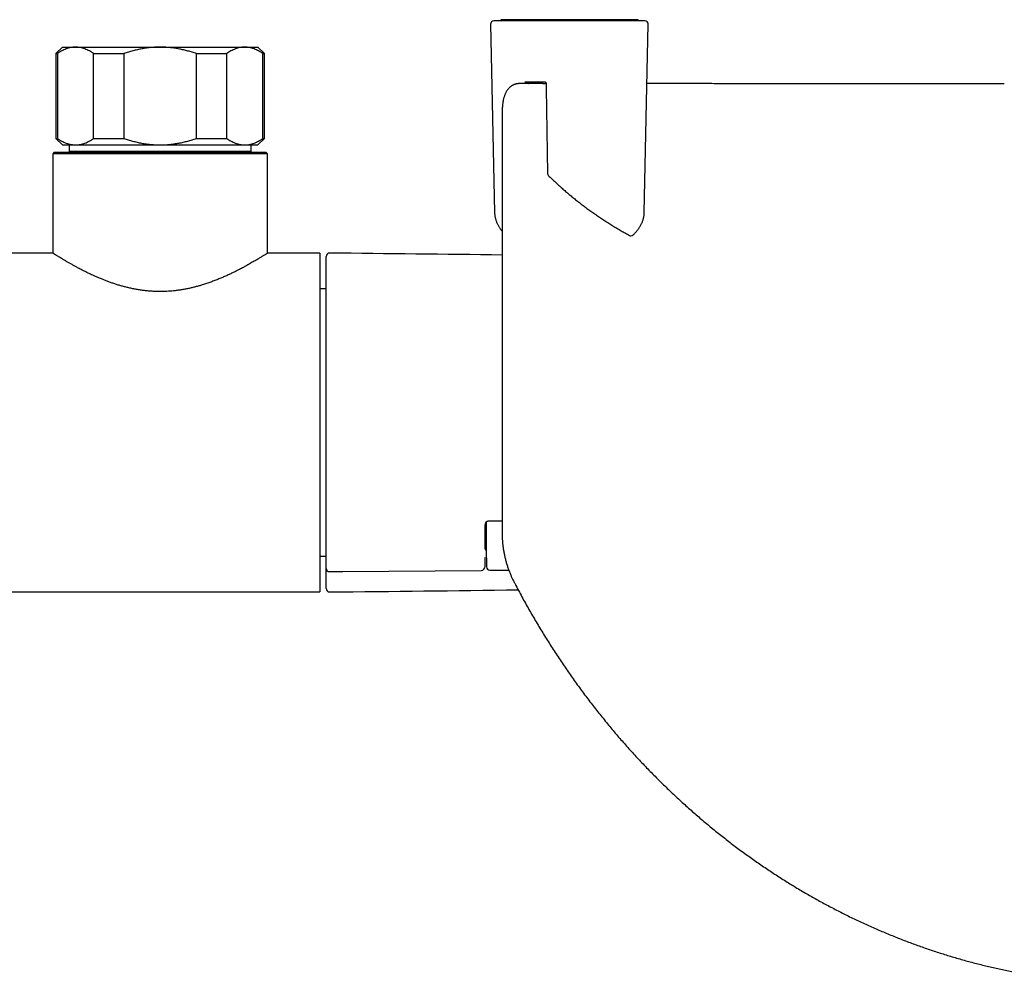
# Model space of a CAD drawing. Header units: millimetres. Extents: x 8 to 1128, y 12 to 2387.
# Tile 39 of 90: x 559 to 710, y 1045 to 1193. Entities that reach past the tile are written whole.
import ezdxf

# ---------------------------------------------------------------- set-up
doc = ezdxf.new("R2010")
doc.units = ezdxf.units.MM

msp = doc.modelspace()

# ---------------------------------------------------------------- linework, layer by layer
at = {"color": 7, "linetype": 'Continuous', "lineweight": 30}
for p, q in [((630.93, 1192.79), (631.54, 1163.9)), ((654.62, 1193.3), (631.43, 1193.3)), ((632.48, 1193.5), (632.48, 1193.37)), ((632.48, 1193.37), (632.57, 1193.3)), ((653.5, 1193.3), (653.58, 1193.37)), ((653.58, 1193.37), (653.58, 1193.5)), ((654.51, 1163.9), (655.12, 1192.79)), ((565.19, 1189.29), (564.19, 1188.29)), ((564.19, 1188.29), (564.19, 1175.29)), ((564.19, 1188.29), (564.42, 1188.29)), ((564.42, 1188.29), (564.42, 1175.29)), ((565.19, 1189.29), (567.2, 1189.29)), ((567.2, 1189.29), (580.19, 1189.29)), ((569.98, 1188.29), (574.62, 1188.29)), ((569.98, 1175.29), (569.98, 1188.29)), ((574.62, 1188.29), (574.62, 1175.29)), ((580.19, 1189.29), (593.18, 1189.29)), ((585.76, 1188.29), (590.4, 1188.29)), ((585.76, 1175.29), (585.76, 1188.29)), ((590.4, 1188.29), (590.4, 1175.29)), ((593.18, 1189.29), (595.19, 1189.29)), ((596.19, 1188.29), (595.19, 1189.29)), ((595.97, 1175.29), (595.97, 1188.29)), ((595.97, 1188.29), (596.19, 1188.29)), ((596.19, 1175.29), (596.19, 1188.29)), ((635.12, 1183.67), (635.11, 1183.67)), ((636.18, 1183.95), (639.23, 1183.95)), ((638.95, 1183.69), (639.2, 1183.69)), ((639.2, 1183.69), (639.12, 1183.68)), ((639.32, 1183.93), (639.34, 1183.93)), ((564.19, 1175.29), (565.19, 1174.29)), ((564.19, 1175.29), (564.42, 1175.29)), ((569.98, 1175.29), (574.62, 1175.29)), ((585.76, 1175.29), (590.4, 1175.29)), ((595.19, 1174.29), (596.19, 1175.29)), ((595.97, 1175.29), (596.19, 1175.29)), ((563.94, 1173.19), (563.69, 1172.94)), ((563.94, 1173.19), (580.19, 1173.19)), ((565.19, 1174.29), (567.2, 1174.29)), ((566.23, 1174.29), (566.23, 1173.29)), ((580.19, 1173.29), (566.23, 1173.29)), ((567.2, 1174.29), (580.19, 1174.29)), ((570.44, 1173.29), (570.44, 1173.19)), ((580.19, 1174.29), (593.18, 1174.29)), ((594.15, 1173.29), (580.19, 1173.29)), ((580.19, 1173.19), (596.44, 1173.19)), ((589.94, 1173.19), (589.94, 1173.29)), ((593.18, 1174.29), (595.19, 1174.29)), ((594.15, 1173.29), (594.15, 1174.29)), ((596.69, 1172.94), (596.44, 1173.19)), ((563.69, 1172.94), (563.69, 1157.69)), ((580.19, 1172.94), (563.69, 1172.94)), ((596.69, 1172.94), (580.19, 1172.94)), ((596.69, 1157.69), (596.69, 1172.94)), ((654.51, 1163.9), (654.51, 1163.9)), ((563.69, 1157.69), (517.75, 1157.69)), ((604.69, 1157.69), (596.69, 1157.69)), ((604.69, 1157.69), (604.69, 1105.69)), ((605.69, 1117.01), (605.69, 1157.19)), ((605.69, 1152.19), (604.69, 1152.19)), ((605.69, 1114.16), (605.69, 1115.61)), ((630.11, 1112.3), (630.11, 1115.98)), ((630.29, 1115.55), (630.29, 1116.48)), ((630.29, 1110.95), (630.29, 1115.55)), ((605.69, 1109.33), (605.69, 1114.03)), ((604.69, 1111.19), (605.69, 1111.19)), ((630.08, 1109.6), (630.09, 1110.91)), ((630.09, 1110.91), (630.09, 1110.92)), ((630.29, 1110.95), (630.31, 1109.55)), ((630.29, 1110.95), (630.29, 1110.95)), ((605.69, 1109.32), (605.69, 1109.33)), ((605.69, 1106.2), (605.69, 1109.3)), ((630.81, 1109.06), (633.7, 1109.06)), ((523.43, 1105.69), (604.69, 1105.69))]:
    msp.add_line(p, q, dxfattribs=at)
at = {"color": 7, "linetype": 'Continuous', "lineweight": 30, "flags": 128}
for points in [[(639.44, 1183.79), (639.45, 1183.01), (639.68, 1169.91)], [(606.2, 1108.81), (608.25, 1108.83), (629.48, 1109.01)]]:
    msp.add_lwpolyline(points, dxfattribs=at)
at = {"color": 7, "linetype": 'Continuous', "lineweight": 30}
for centre, radius, start, end in [((631.43, 1192.8), 0.5, 90, 181.2035), ((654.62, 1192.8), 0.5, 358.7796, 90), ((640.18, 1169.92), 0.5, 181.0152, 225.4771), ((652.47, 1160.84), 0.5, 241.2414, 270), ((652.47, 1160.84), 0.5, 270, 313.2463), ((606.19, 1157.19), 0.5, 89.4419, 180), ((506.36, -9091.83), 10250, 89.29379, 89.441933), ((629.48, 1109.61), 0.6, 270.4758, 359.2804), ((630.81, 1109.56), 0.5, 180.7133, 270), ((606.19, 1109.31), 0.5, 180, 270.4843), ((606.19, 1106.2), 0.5, 180, 270.5581), ((506.36, 11355.21), 10250, 270.558067, 270.719927)]:
    msp.add_arc(centre, radius, start, end, dxfattribs=at)
msp.add_ellipse((630.71, 1112.3), major_axis=(0.6, 0), ratio=0.70708, start_param=3.141593, end_param=3.936624, dxfattribs=at)
for points, knots in [([(632.49, 1193.37), (632.49, 1193.37), (632.48, 1193.37), (632.5, 1193.37), (632.53, 1193.38), (632.58, 1193.38), (632.65, 1193.38), (632.73, 1193.39), (632.84, 1193.39), (632.98, 1193.39), (633.16, 1193.39), (633.36, 1193.39), (633.58, 1193.39), (633.78, 1193.39), (634, 1193.39), (634.23, 1193.39), (634.48, 1193.39), (634.74, 1193.39), (635.03, 1193.39), (635.32, 1193.39), (635.63, 1193.39), (635.94, 1193.39), (636.27, 1193.39), (636.61, 1193.39), (636.95, 1193.4), (637.29, 1193.4), (637.64, 1193.4), (638, 1193.4), (638.35, 1193.4), (638.71, 1193.4), (639.08, 1193.4), (639.46, 1193.4), (639.84, 1193.4), (640.24, 1193.4), (640.64, 1193.4), (641.04, 1193.4), (641.43, 1193.4), (641.83, 1193.4), (642.22, 1193.4), (642.65, 1193.4), (643.12, 1193.4), (643.62, 1193.4), (644.13, 1193.4), (644.63, 1193.4), (645.12, 1193.4), (645.61, 1193.4), (646.09, 1193.4), (646.57, 1193.4), (647.03, 1193.4), (647.48, 1193.4), (647.92, 1193.4), (648.32, 1193.4), (648.68, 1193.4), (649, 1193.4), (649.31, 1193.39), (649.62, 1193.39), (649.91, 1193.39), (650.19, 1193.39), (650.46, 1193.39), (650.74, 1193.39), (651.01, 1193.39), (651.27, 1193.39), (651.52, 1193.39), (651.77, 1193.39), (652.03, 1193.39), (652.28, 1193.39), (652.5, 1193.39), (652.71, 1193.39), (652.89, 1193.39), (653.06, 1193.39), (653.2, 1193.39), (653.32, 1193.39), (653.41, 1193.38), (653.49, 1193.38), (653.54, 1193.38), (653.58, 1193.37), (653.58, 1193.37), (653.58, 1193.37)], [0, 0, 0, 0, 0.006024, 0.019695, 0.033382, 0.047022, 0.060678, 0.074351, 0.088039, 0.105083, 0.12216, 0.142702, 0.156558, 0.170432, 0.183899, 0.197385, 0.211084, 0.224752, 0.238441, 0.252099, 0.265127, 0.278177, 0.291249, 0.304344, 0.316419, 0.328513, 0.340627, 0.352764, 0.364105, 0.375465, 0.386872, 0.3983, 0.409787, 0.421297, 0.432857, 0.44444, 0.455446, 0.466473, 0.477522, 0.488592, 0.502436, 0.516324, 0.530271, 0.544261, 0.55831, 0.572402, 0.58638, 0.600399, 0.614454, 0.628548, 0.642676, 0.65684, 0.668056, 0.679288, 0.690557, 0.701842, 0.713171, 0.724516, 0.735895, 0.747289, 0.759949, 0.772628, 0.785324, 0.798038, 0.813537, 0.829064, 0.844634, 0.86026, 0.875757, 0.891279, 0.906838, 0.922448, 0.937944, 0.953463, 0.969018, 0.984621, 1, 1, 1, 1]), ([(653.58, 1193.5), (653.58, 1193.5), (653.58, 1193.5), (653.57, 1193.5), (653.53, 1193.5), (653.48, 1193.5), (653.41, 1193.5), (653.31, 1193.5), (653.2, 1193.5), (653.07, 1193.5), (652.92, 1193.5), (652.75, 1193.5), (652.56, 1193.5), (652.35, 1193.5), (652.12, 1193.5), (651.87, 1193.5), (651.6, 1193.5), (651.32, 1193.5), (651.04, 1193.5), (650.74, 1193.5), (650.43, 1193.5), (650.11, 1193.5), (649.78, 1193.5), (649.45, 1193.5), (649.11, 1193.5), (648.76, 1193.5), (648.41, 1193.5), (648.06, 1193.5), (647.7, 1193.5), (647.3, 1193.5), (646.86, 1193.5), (646.36, 1193.5), (645.85, 1193.5), (645.33, 1193.5), (644.81, 1193.5), (644.33, 1193.5), (643.89, 1193.5), (643.5, 1193.5), (643.11, 1193.5), (642.73, 1193.5), (642.35, 1193.5), (641.98, 1193.5), (641.61, 1193.5), (641.24, 1193.5), (640.87, 1193.5), (640.51, 1193.5), (640.15, 1193.5), (639.77, 1193.5), (639.38, 1193.5), (638.98, 1193.5), (638.59, 1193.5), (638.21, 1193.5), (637.85, 1193.5), (637.5, 1193.5), (637.17, 1193.5), (636.85, 1193.5), (636.54, 1193.5), (636.24, 1193.5), (635.94, 1193.5), (635.66, 1193.5), (635.39, 1193.5), (635.13, 1193.5), (634.88, 1193.5), (634.62, 1193.5), (634.37, 1193.5), (634.14, 1193.5), (633.92, 1193.5), (633.72, 1193.5), (633.53, 1193.5), (633.36, 1193.5), (633.19, 1193.5), (633.03, 1193.5), (632.88, 1193.5), (632.75, 1193.5), (632.65, 1193.5), (632.57, 1193.5), (632.52, 1193.5), (632.49, 1193.5), (632.49, 1193.5), (632.49, 1193.5)], [0, 0, 0, 0, 0.005081, 0.019732, 0.034403, 0.049094, 0.063724, 0.078376, 0.093049, 0.107744, 0.122374, 0.137029, 0.151707, 0.166413, 0.181507, 0.19617, 0.210858, 0.225112, 0.238673, 0.252256, 0.265862, 0.279493, 0.292003, 0.304534, 0.317087, 0.329662, 0.34129, 0.352936, 0.364603, 0.376291, 0.390908, 0.40557, 0.420672, 0.435826, 0.450625, 0.465475, 0.476213, 0.48697, 0.497748, 0.508547, 0.518892, 0.529255, 0.539636, 0.550035, 0.56038, 0.570741, 0.58112, 0.591515, 0.603931, 0.616189, 0.628472, 0.640354, 0.652259, 0.663837, 0.675434, 0.686914, 0.698426, 0.709955, 0.721533, 0.733128, 0.744771, 0.75643, 0.768118, 0.781173, 0.794247, 0.80734, 0.820451, 0.833504, 0.846573, 0.859659, 0.872761, 0.889136, 0.90557, 0.922033, 0.938554, 0.95493, 0.97136, 0.987817, 1, 1, 1, 1]), ([(567.2, 1189.29), (567.17, 1189.29), (567.02, 1189.29), (566.77, 1189.27), (566.43, 1189.22), (566.09, 1189.13), (565.76, 1189.02), (565.42, 1188.88), (565.08, 1188.71), (564.75, 1188.51), (564.53, 1188.36), (564.42, 1188.29)], [0, 0, 0, 0, 0.034085, 0.152699, 0.271315, 0.390844, 0.510376, 0.632431, 0.75449, 0.877243, 1, 1, 1, 1]), ([(569.98, 1188.29), (569.87, 1188.36), (569.65, 1188.51), (569.32, 1188.71), (568.98, 1188.88), (568.63, 1189.02), (568.28, 1189.14), (567.92, 1189.23), (567.56, 1189.28), (567.32, 1189.29), (567.2, 1189.29)], [0, 0, 0, 0, 0.122973, 0.245942, 0.369581, 0.493217, 0.619375, 0.745529, 0.872765, 1, 1, 1, 1]), ([(580.19, 1189.29), (579.96, 1189.29), (579.49, 1189.28), (578.8, 1189.23), (578.1, 1189.15), (577.4, 1189.04), (576.7, 1188.89), (576, 1188.72), (575.31, 1188.52), (574.85, 1188.37), (574.62, 1188.29)], [0, 0, 0, 0, 0.122618, 0.245238, 0.368878, 0.492521, 0.618996, 0.745475, 0.872735, 1, 1, 1, 1]), ([(585.76, 1188.29), (585.54, 1188.36), (585.12, 1188.51), (584.46, 1188.7), (583.81, 1188.86), (583.14, 1189.01), (582.46, 1189.12), (581.76, 1189.21), (581.07, 1189.27), (580.54, 1189.29), (580.25, 1189.29), (580.19, 1189.29)], [0, 0, 0, 0, 0.119246, 0.238489, 0.358338, 0.478183, 0.600299, 0.722411, 0.845493, 0.968574, 1, 1, 1, 1]), ([(593.18, 1189.29), (593.15, 1189.29), (593, 1189.29), (592.75, 1189.27), (592.41, 1189.22), (592.07, 1189.13), (591.74, 1189.02), (591.4, 1188.88), (591.06, 1188.71), (590.73, 1188.51), (590.51, 1188.36), (590.4, 1188.29)], [0, 0, 0, 0, 0.0340845, 0.152699, 0.2713147, 0.3908442, 0.5103765, 0.6324315, 0.7544901, 0.8772433, 1, 1, 1, 1]), ([(595.97, 1188.29), (595.85, 1188.36), (595.63, 1188.51), (595.3, 1188.71), (594.96, 1188.88), (594.61, 1189.02), (594.26, 1189.14), (593.9, 1189.23), (593.54, 1189.28), (593.3, 1189.29), (593.18, 1189.29)], [0, 0, 0, 0, 0.122973, 0.245942, 0.369581, 0.493217, 0.619375, 0.745529, 0.872765, 1, 1, 1, 1]), ([(635.12, 1183.68), (635.11, 1183.68), (635.07, 1183.68), (634.98, 1183.66), (634.84, 1183.64), (634.7, 1183.6), (634.56, 1183.56), (634.43, 1183.51), (634.32, 1183.45), (634.2, 1183.38), (634.09, 1183.31), (633.97, 1183.22), (633.86, 1183.13), (633.75, 1183.02), (633.65, 1182.91), (633.55, 1182.79), (633.46, 1182.66), (633.37, 1182.52), (633.29, 1182.37), (633.21, 1182.21), (633.13, 1182.05), (633.06, 1181.87), (633, 1181.68), (632.94, 1181.49), (632.89, 1181.29), (632.85, 1181.08), (632.81, 1180.87), (632.78, 1180.65), (632.75, 1180.42), (632.73, 1180.21), (632.72, 1180.01), (632.71, 1179.79), (632.7, 1179.51), (632.7, 1179.13), (632.7, 1178.62), (632.7, 1177.9), (632.7, 1177.01), (632.7, 1175.86), (632.7, 1157.5), (632.7, 1138.39), (632.7, 1119.21), (632.7, 1117.22), (632.7, 1116.11), (632.7, 1115.38), (632.7, 1114.88), (632.7, 1114.52), (632.7, 1114.25), (632.71, 1114), (632.72, 1113.77), (632.73, 1113.54), (632.75, 1113.31), (632.77, 1113.08), (632.8, 1112.83), (632.83, 1112.57), (632.87, 1112.31), (632.91, 1112.04), (632.95, 1111.78), (633.01, 1111.52), (633.06, 1111.25), (633.12, 1110.99), (633.19, 1110.72), (633.26, 1110.46), (633.33, 1110.19), (633.41, 1109.93), (633.49, 1109.67), (633.57, 1109.41), (633.66, 1109.16), (633.75, 1108.91), (633.85, 1108.66), (633.95, 1108.41), (634.05, 1108.18), (634.15, 1107.96), (634.25, 1107.75), (634.36, 1107.52), (634.49, 1107.28), (634.64, 1106.99), (634.92, 1106.46), (635.33, 1105.68), (635.86, 1104.7), (636.4, 1103.73), (636.94, 1102.76), (637.5, 1101.8), (638.06, 1100.85), (638.63, 1099.9), (639.21, 1098.96), (639.79, 1098.03), (640.38, 1097.1), (640.98, 1096.18), (641.58, 1095.27), (642.2, 1094.36), (642.82, 1093.46), (643.44, 1092.56), (644.07, 1091.68), (644.71, 1090.8), (645.36, 1089.93), (646.01, 1089.07), (646.67, 1088.21), (647.34, 1087.36), (648.01, 1086.52), (648.69, 1085.68), (649.37, 1084.86), (650.06, 1084.04), (650.75, 1083.23), (651.45, 1082.43), (652.16, 1081.64), (652.87, 1080.85), (653.59, 1080.07), (654.32, 1079.3), (655.05, 1078.54), (655.79, 1077.78), (656.53, 1077.03), (657.28, 1076.29), (658.04, 1075.56), (658.8, 1074.83), (659.56, 1074.11), (660.33, 1073.41), (661.1, 1072.71), (661.88, 1072.02), (662.67, 1071.34), (663.45, 1070.66), (664.25, 1070), (665.05, 1069.34), (665.85, 1068.69), (666.65, 1068.05), (667.47, 1067.42), (668.28, 1066.8), (669.1, 1066.18), (669.93, 1065.58), (670.75, 1064.98), (671.59, 1064.4), (672.42, 1063.82), (673.26, 1063.25), (674.1, 1062.69), (674.95, 1062.13), (675.8, 1061.59), (676.66, 1061.05), (677.51, 1060.53), (678.38, 1060.01), (679.24, 1059.5), (680.11, 1059), (680.98, 1058.52), (681.85, 1058.03), (682.73, 1057.56), (683.6, 1057.1), (684.49, 1056.65), (685.37, 1056.2), (686.26, 1055.76), (687.16, 1055.34), (688.05, 1054.92), (688.96, 1054.51), (689.86, 1054.1), (690.76, 1053.71), (691.67, 1053.33), (692.58, 1052.96), (693.49, 1052.59), (694.4, 1052.23), (695.32, 1051.89), (696.24, 1051.55), (697.16, 1051.22), (698.08, 1050.9), (699, 1050.59), (699.92, 1050.29), (700.84, 1050), (701.77, 1049.72), (702.7, 1049.45), (703.63, 1049.18), (704.56, 1048.93), (705.5, 1048.68), (706.43, 1048.45), (707.37, 1048.22), (708.31, 1048), (709.25, 1047.79), (710.19, 1047.59), (711.14, 1047.4), (712.08, 1047.22), (713.03, 1047.04), (713.97, 1046.88), (714.92, 1046.72), (715.87, 1046.58), (716.82, 1046.44), (717.77, 1046.31), (718.72, 1046.2), (719.67, 1046.09), (720.62, 1045.99), (721.57, 1045.9), (722.52, 1045.82), (723.48, 1045.74), (724.43, 1045.68), (725.39, 1045.63), (726.35, 1045.58), (727.3, 1045.55), (728.25, 1045.52), (729.2, 1045.5), (730.15, 1045.5), (731.1, 1045.5), (732.06, 1045.51), (733.01, 1045.53), (733.97, 1045.55), (734.92, 1045.59), (735.87, 1045.64), (736.82, 1045.69), (737.77, 1045.76), (738.72, 1045.83), (739.67, 1045.91), (740.62, 1046.01), (741.57, 1046.11), (742.51, 1046.22), (743.46, 1046.34), (744.41, 1046.47), (745.36, 1046.6), (746.3, 1046.75), (747.25, 1046.91), (748.2, 1047.07), (749.14, 1047.25), (750.09, 1047.43), (751.03, 1047.63), (751.97, 1047.83), (752.91, 1048.04), (753.85, 1048.26), (754.78, 1048.49), (755.72, 1048.73), (756.65, 1048.97), (757.58, 1049.23), (758.51, 1049.5), (759.44, 1049.77), (760.36, 1050.05), (761.29, 1050.34), (762.21, 1050.65), (763.12, 1050.95), (764.04, 1051.27), (764.95, 1051.6), (765.87, 1051.94), (766.78, 1052.28), (767.69, 1052.64), (768.59, 1053), (769.5, 1053.38), (770.4, 1053.76), (771.3, 1054.15), (772.2, 1054.55), (773.09, 1054.96), (773.99, 1055.38), (774.87, 1055.81), (775.76, 1056.24), (776.64, 1056.69), (777.52, 1057.14), (778.4, 1057.6), (779.27, 1058.07), (780.14, 1058.55), (781.01, 1059.04), (781.87, 1059.54), (782.73, 1060.05), (783.59, 1060.56), (784.44, 1061.09), (785.3, 1061.62), (786.15, 1062.17), (786.99, 1062.72), (787.83, 1063.28), (788.66, 1063.84), (789.5, 1064.42), (790.32, 1065.01), (791.15, 1065.6), (791.97, 1066.2), (792.78, 1066.81), (793.59, 1067.43), (794.4, 1068.06), (795.2, 1068.69), (796, 1069.34), (796.79, 1069.99), (797.58, 1070.65), (798.36, 1071.32), (799.14, 1072), (799.92, 1072.68), (800.69, 1073.38), (801.45, 1074.08), (802.21, 1074.79), (802.97, 1075.51), (803.72, 1076.24), (804.46, 1076.98), (805.2, 1077.72), (805.94, 1078.47), (806.66, 1079.23), (807.39, 1080), (808.1, 1080.77), (808.81, 1081.56), (809.52, 1082.35), (810.22, 1083.14), (810.91, 1083.95), (811.6, 1084.77), (812.28, 1085.59), (812.96, 1086.42), (813.63, 1087.26), (814.29, 1088.1), (814.95, 1088.96), (815.6, 1089.82), (816.25, 1090.68), (816.88, 1091.56), (817.52, 1092.44), (818.14, 1093.33), (818.76, 1094.22), (819.37, 1095.12), (819.97, 1096.03), (820.57, 1096.95), (821.16, 1097.87), (821.74, 1098.8), (822.31, 1099.73), (822.88, 1100.67), (823.44, 1101.62), (824, 1102.58), (824.54, 1103.54), (825.08, 1104.51), (825.61, 1105.48), (826.05, 1106.3), (826.35, 1106.89), (826.54, 1107.23), (826.67, 1107.49), (826.79, 1107.73), (826.89, 1107.95), (826.99, 1108.17), (827.09, 1108.4), (827.18, 1108.63), (827.28, 1108.88), (827.37, 1109.13), (827.46, 1109.38), (827.55, 1109.63), (827.63, 1109.89), (827.7, 1110.15), (827.78, 1110.41), (827.85, 1110.67), (827.91, 1110.93), (827.97, 1111.2), (828.03, 1111.46), (828.08, 1111.72), (828.13, 1111.99), (828.17, 1112.25), (828.21, 1112.51), (828.24, 1112.77), (828.27, 1113.03), (828.3, 1113.28), (828.31, 1113.51), (828.33, 1113.73), (828.34, 1113.95), (828.34, 1114.18), (828.35, 1114.43), (828.35, 1114.73), (828.35, 1115.11), (828.35, 1115.59), (828.35, 1116.77), (828.35, 1129.23), (828.35, 1145.77), (828.35, 1165.25), (828.34, 1173.71), (828.35, 1178.09), (828.35, 1178.87), (828.35, 1179.34), (828.34, 1179.68), (828.33, 1179.96), (828.32, 1180.19), (828.3, 1180.39), (828.28, 1180.57), (828.25, 1180.76), (828.22, 1180.96), (828.18, 1181.17), (828.13, 1181.38), (828.08, 1181.58), (828.02, 1181.77), (827.95, 1181.96), (827.87, 1182.14), (827.79, 1182.31), (827.71, 1182.47), (827.61, 1182.63), (827.51, 1182.77), (827.41, 1182.9), (827.3, 1183.02), (827.18, 1183.13), (827.07, 1183.23), (826.94, 1183.32), (826.82, 1183.4), (826.69, 1183.47), (826.56, 1183.53), (826.44, 1183.57), (826.34, 1183.61), (826.25, 1183.63), (826.15, 1183.65), (826.08, 1183.66), (826.03, 1183.67), (826.02, 1183.67)], [0, 0, 0, 0, 0.0000166, 0.0005254, 0.0010153, 0.0015407, 0.0020484, 0.0025419, 0.0029684, 0.0034108, 0.0039161, 0.0044288, 0.0049509, 0.0054831, 0.0060261, 0.0065778, 0.0071441, 0.0077318, 0.0083354, 0.0089552, 0.0095902, 0.0102388, 0.0108987, 0.0115674, 0.0122422, 0.0129205, 0.013587, 0.0142538, 0.014921, 0.0155892, 0.0161308, 0.0166651, 0.0174566, 0.0184035, 0.0198624, 0.0217576, 0.0243637, 0.0272626, 0.0313723, 0.1773565, 0.1865402, 0.191261, 0.1939456, 0.1958691, 0.1972993, 0.198106, 0.1988268, 0.1994911, 0.2001056, 0.2006869, 0.2012435, 0.2018339, 0.2024823, 0.203122, 0.2037605, 0.2043986, 0.2050383, 0.2056703, 0.2063047, 0.2069398, 0.2075745, 0.2082082, 0.20884, 0.2094693, 0.2100955, 0.2107181, 0.2113385, 0.2119572, 0.212578, 0.213199, 0.2138172, 0.2143617, 0.2149256, 0.2155142, 0.2161615, 0.2169058, 0.2178782, 0.2206036, 0.2233246, 0.2260398, 0.2287493, 0.231453, 0.2341508, 0.2368426, 0.2395285, 0.2422089, 0.2448806, 0.2475487, 0.2502126, 0.2528712, 0.2555235, 0.2581688, 0.260806, 0.2634343, 0.2660526, 0.2686769, 0.2712923, 0.2738991, 0.2764978, 0.2790886, 0.2816719, 0.2842481, 0.2868175, 0.2893805, 0.2919373, 0.2944885, 0.2970342, 0.2995748, 0.3021107, 0.3046423, 0.3071697, 0.3096935, 0.3122141, 0.3147225, 0.3172234, 0.3197172, 0.3222042, 0.3246851, 0.3271601, 0.3296298, 0.3320946, 0.3345547, 0.337, 0.3394411, 0.3418792, 0.3443131, 0.3467417, 0.3491639, 0.3515787, 0.353985, 0.3563819, 0.358769, 0.361167, 0.3635569, 0.3659389, 0.3683136, 0.3706812, 0.3730422, 0.375397, 0.377746, 0.3800894, 0.3824279, 0.3847616, 0.387091, 0.3894165, 0.3917384, 0.3940572, 0.3963731, 0.3986867, 0.4009982, 0.4033081, 0.4056097, 0.4078944, 0.4101813, 0.4124687, 0.4147545, 0.4170368, 0.4193142, 0.4215851, 0.4238478, 0.4261008, 0.4283433, 0.4305946, 0.4328439, 0.4350893, 0.4373314, 0.4395703, 0.4418066, 0.4440404, 0.4462722, 0.4485024, 0.4507312, 0.4529586, 0.455183, 0.4574043, 0.4596231, 0.4618397, 0.4640544, 0.4662676, 0.4684798, 0.4706912, 0.4729022, 0.4751133, 0.4773072, 0.4795079, 0.4817134, 0.483922, 0.4861316, 0.4883402, 0.4905454, 0.4927455, 0.4949386, 0.4971228, 0.4993057, 0.5015073, 0.503707, 0.5059049, 0.5081017, 0.5102974, 0.5124926, 0.5146876, 0.5168827, 0.5190782, 0.5212744, 0.5234716, 0.5256703, 0.5278707, 0.5300732, 0.5322782, 0.534486, 0.536697, 0.5389115, 0.5411299, 0.5433527, 0.5455742, 0.5477916, 0.5500141, 0.5522412, 0.554472, 0.5567059, 0.5589421, 0.5611799, 0.5634186, 0.5656575, 0.5678938, 0.5701345, 0.5723802, 0.5746282, 0.5768789, 0.5791328, 0.5813902, 0.5836516, 0.5859174, 0.588188, 0.5904637, 0.5927465, 0.5950367, 0.5973289, 0.5996234, 0.6019205, 0.6042206, 0.6065241, 0.6088312, 0.6111424, 0.613458, 0.6157783, 0.6181037, 0.6204345, 0.6227711, 0.6251139, 0.6274632, 0.6298193, 0.6321826, 0.6345534, 0.636932, 0.639306, 0.6416811, 0.6440654, 0.6464579, 0.6488574, 0.6512627, 0.6536727, 0.6560861, 0.6585016, 0.6609187, 0.6633451, 0.6657818, 0.6682234, 0.6706705, 0.6731234, 0.6755824, 0.6780481, 0.6805208, 0.6830009, 0.6854894, 0.6879886, 0.6904916, 0.6929989, 0.6955106, 0.6980273, 0.7005491, 0.7030765, 0.7056098, 0.7081492, 0.7106952, 0.7132481, 0.7158081, 0.7183756, 0.7209511, 0.7235347, 0.7261269, 0.7287279, 0.7313373, 0.7339402, 0.7365519, 0.7391716, 0.7417983, 0.7444313, 0.7470696, 0.7497124, 0.7523588, 0.7550093, 0.7576719, 0.7603395, 0.7630125, 0.7656911, 0.7683758, 0.7710668, 0.7737645, 0.7764692, 0.7791804, 0.7818953, 0.7832551, 0.7840521, 0.7847548, 0.7853863, 0.7859683, 0.786515, 0.7870991, 0.787686, 0.7883039, 0.7889244, 0.7895446, 0.7901604, 0.7907736, 0.7913948, 0.7920174, 0.7926428, 0.7932722, 0.7939054, 0.7945356, 0.7951687, 0.7958044, 0.7964424, 0.7970824, 0.7977241, 0.7983671, 0.7990113, 0.7995878, 0.8001371, 0.8007097, 0.8013227, 0.8019907, 0.8027458, 0.8037831, 0.8050932, 0.8068123, 0.8135704, 0.908938, 0.9447009, 0.9759934, 0.9794162, 0.9812448, 0.9824519, 0.9833413, 0.9841091, 0.9848043, 0.9853279, 0.9858499, 0.9863783, 0.9870526, 0.9877265, 0.9884004, 0.9890765, 0.9897605, 0.9904249, 0.9910908, 0.9917529, 0.9924065, 0.9930468, 0.9936698, 0.9942728, 0.9948548, 0.9954155, 0.9959528, 0.9964908, 0.9970166, 0.9975329, 0.9980425, 0.9985481, 0.9988474, 0.9991594, 0.9994583, 0.9998725, 1, 1, 1, 1]), ([(638.4, 1183.71), (638.32, 1183.71), (638.15, 1183.71), (637.9, 1183.71), (637.64, 1183.72), (637.4, 1183.72), (637.18, 1183.72), (636.97, 1183.72), (636.77, 1183.72), (636.6, 1183.72), (636.44, 1183.72), (636.3, 1183.72), (636.19, 1183.72), (636.09, 1183.72), (636.01, 1183.72), (635.94, 1183.72), (635.88, 1183.72), (635.83, 1183.72), (635.8, 1183.72), (635.77, 1183.72), (635.76, 1183.72), (635.75, 1183.72), (635.74, 1183.72), (635.71, 1183.71), (635.66, 1183.71), (635.57, 1183.71), (635.47, 1183.71), (635.36, 1183.7), (635.26, 1183.69), (635.18, 1183.69), (635.13, 1183.68), (635.11, 1183.68)], [0, 0, 0, 0, 0.081025, 0.172594, 0.258735, 0.339448, 0.418178, 0.490946, 0.557749, 0.618587, 0.673459, 0.722364, 0.759334, 0.79197, 0.820273, 0.844244, 0.864182, 0.879162, 0.889183, 0.895116, 0.896715, 0.897608, 0.899095, 0.903888, 0.911126, 0.924934, 0.943492, 0.961425, 0.976234, 0.991044, 1, 1, 1, 1]), ([(636.71, 1183.72), (636.71, 1183.72), (636.73, 1183.75), (636.77, 1183.8), (636.83, 1183.85), (636.88, 1183.89), (636.94, 1183.92), (637, 1183.94), (637.05, 1183.95), (637.07, 1183.95)], [0, 0, 0, 0, 0.036172, 0.210204, 0.364735, 0.519266, 0.667287, 0.815346, 1, 1, 1, 1]), ([(639.44, 1183.63), (639.42, 1183.63), (639.31, 1183.65), (639.12, 1183.67), (638.87, 1183.7), (638.63, 1183.71), (638.47, 1183.71), (638.4, 1183.71)], [0, 0, 0, 0, 0.056717, 0.299796, 0.542875, 0.790247, 1, 1, 1, 1]), ([(639.23, 1183.95), (639.24, 1183.95), (639.27, 1183.95), (639.3, 1183.94), (639.32, 1183.93), (639.33, 1183.93), (639.33, 1183.93), (639.34, 1183.93)], [0, 0, 0, 0, 0.186577, 0.448525, 0.689062, 0.912186, 1, 1, 1, 1]), ([(639.32, 1183.94), (639.33, 1183.93), (639.34, 1183.93), (639.37, 1183.9), (639.4, 1183.87), (639.42, 1183.84), (639.43, 1183.82), (639.44, 1183.8), (639.44, 1183.79), (639.44, 1183.79)], [0, 0, 0, 0, 0.089947, 0.269213, 0.462318, 0.616066, 0.748892, 0.87145, 1, 1, 1, 1]), ([(709.78, 1183.65), (709.4, 1183.65), (708.48, 1183.65), (707.01, 1183.65), (705.37, 1183.65), (703.75, 1183.66), (702.12, 1183.66), (700.41, 1183.66), (698.6, 1183.66), (696.71, 1183.66), (694.83, 1183.66), (693.06, 1183.66), (691.38, 1183.66), (689.81, 1183.66), (688.25, 1183.66), (686.7, 1183.67), (685.16, 1183.67), (683.54, 1183.67), (681.84, 1183.67), (680.07, 1183.67), (678.31, 1183.67), (676.6, 1183.67), (674.93, 1183.68), (673.31, 1183.68), (671.71, 1183.68), (670.12, 1183.68), (668.56, 1183.68), (667.04, 1183.68), (665.57, 1183.68), (664.15, 1183.69), (662.75, 1183.69), (661.36, 1183.69), (660, 1183.69), (658.65, 1183.69), (657.33, 1183.69), (656.08, 1183.69), (655.29, 1183.7), (654.93, 1183.7)], [0, 0, 0, 0, 0.017751, 0.043428, 0.069166, 0.094967, 0.120832, 0.146763, 0.177409, 0.208149, 0.238986, 0.26992, 0.296246, 0.322644, 0.349117, 0.375663, 0.402282, 0.428976, 0.460531, 0.492188, 0.523948, 0.55581, 0.586183, 0.616647, 0.647202, 0.677848, 0.708584, 0.739408, 0.768551, 0.797768, 0.82706, 0.856424, 0.885859, 0.915362, 0.944931, 0.974566, 1, 1, 1, 1]), ([(564.42, 1175.29), (564.53, 1175.21), (564.75, 1175.07), (565.08, 1174.87), (565.42, 1174.7), (565.77, 1174.55), (566.12, 1174.44), (566.48, 1174.35), (566.84, 1174.3), (567.08, 1174.29), (567.2, 1174.29)], [0, 0, 0, 0, 0.122973, 0.245942, 0.369581, 0.493217, 0.619375, 0.745529, 0.872765, 1, 1, 1, 1]), ([(567.2, 1174.29), (567.23, 1174.29), (567.38, 1174.29), (567.63, 1174.31), (567.97, 1174.36), (568.31, 1174.45), (568.65, 1174.56), (568.98, 1174.7), (569.32, 1174.87), (569.65, 1175.07), (569.87, 1175.22), (569.98, 1175.29)], [0, 0, 0, 0, 0.034085, 0.152699, 0.271315, 0.390844, 0.510376, 0.632431, 0.75449, 0.877243, 1, 1, 1, 1]), ([(574.62, 1175.29), (574.84, 1175.21), (575.29, 1175.07), (575.96, 1174.87), (576.64, 1174.7), (577.33, 1174.55), (578.03, 1174.44), (578.75, 1174.35), (579.47, 1174.3), (579.95, 1174.29), (580.19, 1174.29)], [0, 0, 0, 0, 0.122973, 0.245942, 0.369581, 0.493217, 0.619375, 0.745529, 0.872765, 1, 1, 1, 1]), ([(580.19, 1174.29), (580.25, 1174.29), (580.54, 1174.29), (581.05, 1174.31), (581.72, 1174.36), (582.4, 1174.45), (583.07, 1174.56), (583.75, 1174.7), (584.42, 1174.87), (585.1, 1175.07), (585.54, 1175.21), (585.76, 1175.29)], [0, 0, 0, 0, 0.031426, 0.150353, 0.269282, 0.389133, 0.508986, 0.631385, 0.753788, 0.876892, 1, 1, 1, 1]), ([(590.4, 1175.29), (590.51, 1175.21), (590.73, 1175.07), (591.07, 1174.87), (591.41, 1174.7), (591.75, 1174.55), (592.1, 1174.44), (592.46, 1174.35), (592.82, 1174.3), (593.06, 1174.29), (593.18, 1174.29)], [0, 0, 0, 0, 0.1229729, 0.2459423, 0.3695815, 0.4932168, 0.6193748, 0.7455295, 0.8727654, 1, 1, 1, 1]), ([(593.18, 1174.29), (593.21, 1174.29), (593.36, 1174.29), (593.62, 1174.31), (593.95, 1174.36), (594.29, 1174.45), (594.63, 1174.56), (594.96, 1174.7), (595.3, 1174.87), (595.63, 1175.07), (595.86, 1175.22), (595.97, 1175.29)], [0, 0, 0, 0, 0.0340845, 0.152699, 0.2713147, 0.3908442, 0.5103765, 0.6324315, 0.7544901, 0.8772433, 1, 1, 1, 1]), ([(639.83, 1169.56), (639.86, 1169.53), (640.07, 1169.33), (640.44, 1168.97), (640.97, 1168.47), (641.5, 1167.99), (642.03, 1167.51), (642.58, 1167.04), (643.13, 1166.57), (643.69, 1166.11), (644.26, 1165.66), (644.83, 1165.21), (645.41, 1164.77), (646, 1164.34), (646.6, 1163.92), (647.2, 1163.5), (647.81, 1163.08), (648.42, 1162.68), (649.05, 1162.28), (649.68, 1161.88), (650.31, 1161.5), (650.96, 1161.12), (651.59, 1160.75), (652.02, 1160.52), (652.23, 1160.4)], [0, 0, 0, 0, 0.00918, 0.056447, 0.103733, 0.151022, 0.198311, 0.245599, 0.292884, 0.340163, 0.387435, 0.434698, 0.481949, 0.529193, 0.576457, 0.62374, 0.671041, 0.718357, 0.765687, 0.813029, 0.860379, 0.907738, 0.955101, 1, 1, 1, 1]), ([(631.54, 1163.9), (631.54, 1163.83), (631.54, 1163.7), (631.56, 1163.51), (631.59, 1163.31), (631.63, 1163.12), (631.68, 1162.92), (631.74, 1162.73), (631.8, 1162.53), (631.88, 1162.34), (631.97, 1162.15), (632.06, 1161.96), (632.17, 1161.78), (632.29, 1161.59), (632.41, 1161.41), (632.55, 1161.23), (632.64, 1161.11), (632.7, 1161.05), (632.7, 1161.05)], [0, 0, 0, 0, 0.064936, 0.13058, 0.196271, 0.262052, 0.327961, 0.394033, 0.460295, 0.526769, 0.593471, 0.660411, 0.727589, 0.795003, 0.862641, 0.930492, 0.998537, 1, 1, 1, 1]), ([(652.81, 1160.48), (652.84, 1160.51), (652.93, 1160.59), (653.08, 1160.74), (653.24, 1160.91), (653.39, 1161.09), (653.53, 1161.27), (653.67, 1161.45), (653.79, 1161.64), (653.9, 1161.83), (654.01, 1162.01), (654.1, 1162.21), (654.19, 1162.4), (654.26, 1162.59), (654.33, 1162.79), (654.39, 1162.98), (654.43, 1163.18), (654.47, 1163.37), (654.49, 1163.57), (654.51, 1163.75), (654.51, 1163.85), (654.51, 1163.9)], [0, 0, 0, 0, 0.0298986, 0.0860738, 0.1421939, 0.1982201, 0.2541345, 0.3099186, 0.3655546, 0.4210258, 0.4763175, 0.5314183, 0.5863206, 0.6410215, 0.6955233, 0.7498342, 0.8039681, 0.8579442, 0.9117871, 0.9655257, 1, 1, 1, 1]), ([(580.19, 1151.79), (579.99, 1151.79), (579.59, 1151.79), (578.98, 1151.82), (578.38, 1151.86), (577.78, 1151.93), (577.18, 1152.01), (576.57, 1152.11), (575.98, 1152.22), (575.4, 1152.35), (574.83, 1152.49), (574.28, 1152.63), (573.74, 1152.79), (573.21, 1152.96), (572.69, 1153.14), (572.17, 1153.33), (571.67, 1153.52), (571.15, 1153.72), (570.68, 1153.92), (570.25, 1154.11), (569.86, 1154.28), (569.49, 1154.46), (569.12, 1154.63), (568.76, 1154.81), (568.41, 1154.98), (568.07, 1155.16), (567.7, 1155.35), (567.3, 1155.57), (566.87, 1155.8), (566.45, 1156.03), (566.05, 1156.26), (565.68, 1156.48), (565.34, 1156.68), (565.02, 1156.87), (564.73, 1157.05), (564.48, 1157.2), (564.3, 1157.31), (564.15, 1157.4), (564.04, 1157.47), (563.94, 1157.53), (563.86, 1157.59), (563.79, 1157.63), (563.74, 1157.66), (563.71, 1157.68), (563.69, 1157.69), (563.69, 1157.69), (563.69, 1157.69)], [0, 0, 0, 0, 0.022565, 0.04513, 0.067895, 0.090661, 0.113824, 0.136987, 0.160338, 0.183689, 0.20621, 0.228731, 0.251388, 0.274045, 0.296956, 0.319867, 0.342894, 0.365921, 0.391495, 0.410808, 0.430121, 0.449495, 0.468869, 0.488427, 0.507985, 0.527606, 0.547228, 0.573572, 0.602151, 0.630839, 0.659583, 0.688765, 0.71801, 0.747723, 0.777511, 0.807454, 0.832977, 0.852337, 0.871696, 0.891155, 0.910614, 0.930393, 0.950171, 0.970063, 0.989954, 1, 1, 1, 1]), ([(596.69, 1157.69), (596.69, 1157.69), (596.69, 1157.69), (596.67, 1157.68), (596.63, 1157.65), (596.56, 1157.61), (596.47, 1157.55), (596.36, 1157.48), (596.22, 1157.4), (596.07, 1157.3), (595.9, 1157.2), (595.72, 1157.08), (595.51, 1156.96), (595.29, 1156.82), (595.04, 1156.68), (594.78, 1156.52), (594.49, 1156.36), (594.18, 1156.18), (593.84, 1155.99), (593.49, 1155.79), (593.14, 1155.6), (592.82, 1155.42), (592.51, 1155.26), (592.2, 1155.1), (591.84, 1154.92), (591.41, 1154.7), (590.9, 1154.46), (590.36, 1154.21), (589.8, 1153.96), (589.22, 1153.72), (588.61, 1153.48), (587.98, 1153.24), (587.33, 1153.01), (586.72, 1152.82), (586.14, 1152.65), (585.61, 1152.5), (585.07, 1152.37), (584.52, 1152.25), (583.96, 1152.13), (583.39, 1152.04), (582.81, 1151.95), (582.25, 1151.89), (581.72, 1151.84), (581.21, 1151.81), (580.7, 1151.79), (580.36, 1151.79), (580.19, 1151.79)], [0, 0, 0, 0, 0.009374, 0.032386, 0.055397, 0.078773, 0.10215, 0.125708, 0.149267, 0.171201, 0.193135, 0.215204, 0.237274, 0.259608, 0.281942, 0.3044, 0.326859, 0.351046, 0.375234, 0.399558, 0.423883, 0.44231, 0.460737, 0.479218, 0.4977, 0.522502, 0.550136, 0.577859, 0.605626, 0.633725, 0.661873, 0.690371, 0.718923, 0.74759, 0.769323, 0.791056, 0.812914, 0.834772, 0.856915, 0.879058, 0.901366, 0.923673, 0.942695, 0.961717, 0.980859, 1, 1, 1, 1]), ([(605.69, 1115.61), (605.69, 1115.66), (605.69, 1115.75), (605.69, 1115.91), (605.69, 1116.09), (605.69, 1116.27), (605.69, 1116.46), (605.69, 1116.65), (605.69, 1116.83), (605.69, 1116.95), (605.69, 1117.01)], [0, 0, 0, 0, 0.122092, 0.244185, 0.366277, 0.48837, 0.610458, 0.732547, 0.866273, 1, 1, 1, 1]), ([(630.09, 1115.72), (630.09, 1115.72), (630.1, 1115.76), (630.1, 1115.83), (630.1, 1115.94), (630.12, 1116.04), (630.13, 1116.13), (630.15, 1116.21), (630.18, 1116.29), (630.2, 1116.35), (630.24, 1116.41), (630.27, 1116.46), (630.31, 1116.5), (630.34, 1116.52), (630.37, 1116.53), (630.37, 1116.54)], [0, 0, 0, 0, 0.010307, 0.115789, 0.251753, 0.367838, 0.467804, 0.555976, 0.632953, 0.711456, 0.783912, 0.849413, 0.908678, 0.968098, 1, 1, 1, 1]), ([(630.09, 1115.71), (630.09, 1115.65), (630.09, 1115.59), (630.09, 1115.53), (630.09, 1115.53)], [0, 0, 0, 0, 0.969222, 1, 1, 1, 1]), ([(630.37, 1116.54), (630.39, 1116.54), (630.42, 1116.56), (630.49, 1116.58), (630.56, 1116.6), (630.63, 1116.61), (630.68, 1116.62), (630.7, 1116.62)], [0, 0, 0, 0, 0.145896, 0.363249, 0.578651, 0.794693, 1, 1, 1, 1]), ([(630.7, 1116.62), (630.91, 1116.62), (631.57, 1116.62), (632.24, 1116.63), (632.7, 1116.63)], [0, 0, 0, 0, 0.308836, 1, 1, 1, 1]), ([(605.69, 1114.03), (605.69, 1114.03), (605.69, 1114.04), (605.69, 1114.06), (605.69, 1114.1), (605.69, 1114.13), (605.69, 1114.15), (605.69, 1114.16)], [0, 0, 0, 0, 0.060929, 0.295687, 0.530454, 0.765227, 1, 1, 1, 1]), ([(630.09, 1110.96), (630.09, 1110.96), (630.09, 1110.97), (630.1, 1110.97), (630.1, 1110.98), (630.1, 1110.98), (630.1, 1110.98)], [0, 0, 0, 0, 0.11368, 0.409825, 0.854564, 1, 1, 1, 1]), ([(630.09, 1110.92), (630.09, 1110.92), (630.09, 1110.94), (630.09, 1110.95), (630.09, 1110.96)], [0, 0, 0, 0, 0.219926, 1, 1, 1, 1]), ([(630.09, 1110.92), (630.09, 1110.92), (630.09, 1110.92), (630.09, 1110.92), (630.09, 1110.92)], [0, 0, 0, 0, 0.6313346, 1, 1, 1, 1])]:
    msp.add_open_spline(points, degree=3, knots=knots, dxfattribs=at)

doc.saveas('drawing.dxf')
